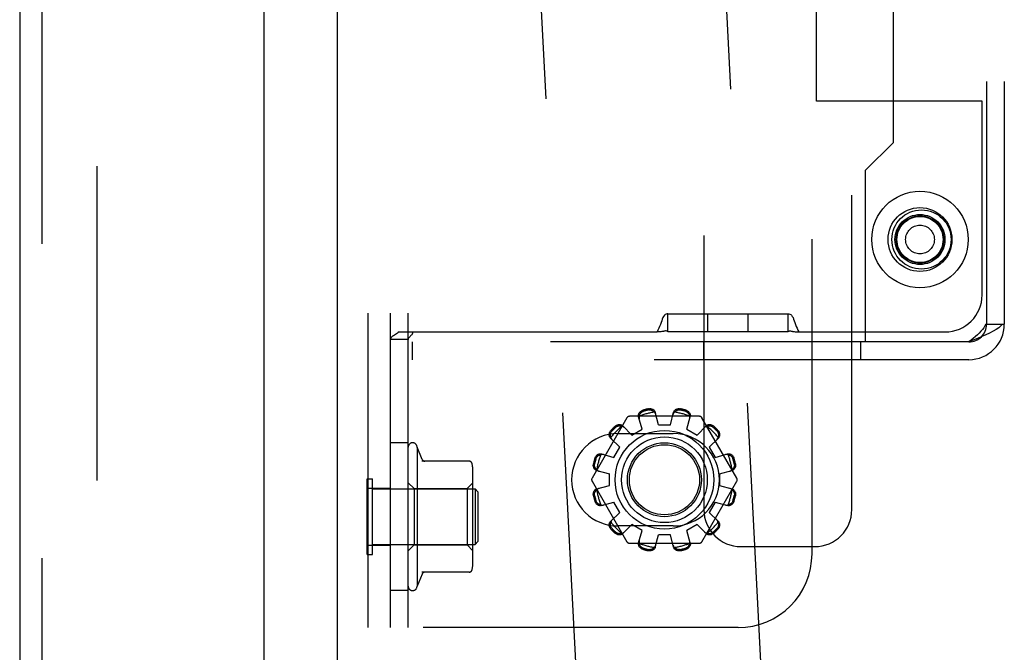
# Model space of a CAD drawing. Header units: inches. Extents: x 0 to 193, y 0 to 125.
# Tile 56 of 99: x 101.89 to 105.22, y 60.4 to 62.54. Entities that reach past the tile are written whole.
import ezdxf

# ---------------------------------------------------------------- set-up
doc = ezdxf.new("R2010")
doc.units = ezdxf.units.IN
doc.header["$LTSCALE"] = 10.63801
doc.header["$MEASUREMENT"] = 0
doc.linetypes.add('HIDDEN', pattern=[0.2, 0.1, -0.1])
doc.layers.get('0').update_dxf_attribs({"linetype": 'CONTINUOUS'})
doc.layers.add('DEFAULT_2', color=8, linetype='HIDDEN')
doc.layers.add('EXD_ENCLOSURE_DOOR_ASSEMBLY', color=7, linetype='CONTINUOUS')

msp = doc.modelspace()

# ---------------------------------------------------------------- linework, layer by layer
at = {"color": 3, "linetype": 'Continuous'}
msp.add_line((102.9632, 80.1668), (102.9632, 45.7928), dxfattribs=at)
at = {"layer": 'DEFAULT_2', "color": 8, "linetype": 'HIDDEN'}
for p, q in [((102.1506, 79.0615), (102.1506, 46.8981)), ((104.7028, 60.8788), (104.7028, 65.8788)), ((103.0682, 60.4798), (103.0682, 65.4798)), ((103.1432, 60.4798), (103.1432, 65.4798)), ((104.5682, 60.7298), (104.5682, 65.2298)), ((105.1582, 64.4538), (105.1582, 61.5058)), ((105.2182, 64.4538), (105.2182, 61.5058)), ((104.2028, 63.9338), (104.2028, 60.8788)), ((104.8432, 62.1208), (104.8432, 63.8388)), ((104.5168, 58.0513), (104.2159, 63.7934)), ((103.8927, 58.0186), (103.5917, 63.7607)), ((104.5832, 62.2598), (104.5832, 63.6998)), ((103.2032, 60.4798), (103.2032, 63.6673)), ((105.1432, 62.2598), (104.5832, 62.2598)), ((105.1432, 61.6048), (105.1432, 62.2598)), ((104.7482, 62.0258), (104.8432, 62.1208)), ((104.7482, 62.0258), (104.7482, 61.4458)), ((104.0812, 61.5398), (104.0812, 61.5405)), ((104.0812, 61.4798), (104.0812, 61.5398)), ((104.4872, 61.5398), (104.0812, 61.5398)), ((104.2162, 61.4798), (104.2162, 61.5398)), ((104.3522, 61.4798), (104.3522, 61.5398)), ((104.4872, 61.5398), (104.4872, 61.5405)), ((104.4872, 61.4798), (104.4872, 61.5398)), ((105.1553, 61.5058), (105.2123, 61.5058)), ((105.2123, 61.5058), (105.2182, 61.5058)), ((103.1569, 61.469), (103.1537, 61.467)), ((103.1723, 61.4798), (103.1699, 61.4774)), ((103.1723, 61.4798), (104.0444, 61.4798)), ((104.4872, 61.4798), (104.0812, 61.4798)), ((104.524, 61.4798), (105.0182, 61.4798)), ((103.2032, 61.4536), (103.1432, 61.4536)), ((103.146, 61.4606), (103.1444, 61.4582)), ((103.1482, 61.4629), (103.146, 61.4606)), ((103.1508, 61.465), (103.1482, 61.4629)), ((103.2078, 61.4624), (103.2059, 61.4603)), ((103.2116, 61.4663), (103.2097, 61.4644)), ((103.2182, 61.3858), (103.2182, 61.4458)), ((104.7482, 61.4458), (103.2182, 61.4458)), ((104.2026, 61.3858), (104.2026, 61.4458)), ((104.7338, 61.3858), (104.7338, 61.4458)), ((105.0982, 61.4458), (104.7482, 61.4458)), ((105.0982, 61.3858), (103.2182, 61.3858)), ((104.0494, 61.1658), (104.0384, 61.208)), ((104.0894, 61.1658), (104.1005, 61.208)), ((103.9427, 61.1893), (103.8246, 60.9848)), ((104.1875, 61.1943), (103.9514, 61.1943)), ((103.9938, 61.1509), (103.9822, 61.193)), ((104.1451, 61.1509), (104.1567, 61.193)), ((104.3142, 60.9848), (104.1962, 61.1893)), ((103.9119, 61.1361), (104.0994, 61.1361)), ((103.9285, 61.1619), (103.9591, 61.1309)), ((103.9591, 61.1309), (103.9938, 61.1509)), ((104.0494, 61.1658), (104.0894, 61.1658)), ((104.1451, 61.1509), (104.1798, 61.1309)), ((104.1798, 61.1309), (104.2104, 61.1619)), ((103.2032, 61.1048), (103.1432, 61.1048)), ((103.8873, 61.1208), (103.9184, 61.0901)), ((104.2205, 61.0901), (104.2516, 61.1208)), ((103.2332, 61.0898), (103.2332, 60.6198)), ((103.2508, 61.0487), (103.2332, 61.0898)), ((103.8984, 61.0555), (103.9184, 61.0901)), ((104.2205, 61.0901), (104.2405, 61.0555)), ((103.4096, 61.0423), (103.2499, 61.0423)), ((103.8563, 61.0671), (103.8984, 61.0555)), ((104.2405, 61.0555), (104.2826, 61.0671)), ((103.4222, 60.7031), (103.4222, 61.0065)), ((103.8412, 61.0108), (103.8834, 60.9998)), ((104.2554, 60.9998), (104.2977, 61.0108)), ((103.0642, 60.7268), (103.0642, 60.9828)), ((103.0642, 60.9828), (103.0822, 60.9828)), ((103.0822, 60.7268), (103.0822, 60.9828)), ((103.2232, 60.9498), (103.2032, 60.9698)), ((103.4022, 60.9498), (103.4222, 60.9698)), ((103.8246, 60.9748), (103.9427, 60.7703)), ((103.8834, 60.9598), (103.8834, 60.9998)), ((104.1962, 60.7703), (104.3142, 60.9748)), ((104.2554, 60.9998), (104.2554, 60.9598)), ((103.0682, 60.9514), (103.1432, 60.9514)), ((103.0822, 60.9488), (103.4292, 60.9488)), ((103.2232, 60.9498), (103.2232, 60.7598)), ((103.2232, 60.9498), (103.4022, 60.9498)), ((103.4022, 60.9498), (103.4022, 60.7598)), ((103.4292, 60.9488), (103.4292, 60.7608)), ((103.4392, 60.9388), (103.4292, 60.9488)), ((103.4392, 60.9388), (103.4392, 60.7708)), ((103.8412, 60.9488), (103.8834, 60.9598)), ((104.2554, 60.9598), (104.2977, 60.9488)), ((103.8563, 60.8926), (103.8984, 60.9041)), ((103.9184, 60.8695), (103.8984, 60.9041)), ((104.2405, 60.9041), (104.2205, 60.8695)), ((104.2405, 60.9041), (104.2826, 60.8926)), ((103.8873, 60.8388), (103.9184, 60.8695)), ((104.2205, 60.8695), (104.2516, 60.8388)), ((104.0994, 60.8236), (103.9119, 60.8236)), ((103.9285, 60.7977), (103.9591, 60.8287)), ((103.9938, 60.8087), (103.9591, 60.8287)), ((103.9822, 60.7666), (103.9938, 60.8087)), ((104.1798, 60.8287), (104.1451, 60.8087)), ((104.1567, 60.7666), (104.1451, 60.8087)), ((104.1798, 60.8287), (104.2104, 60.7977)), ((103.4392, 60.7708), (103.4292, 60.7608)), ((104.0384, 60.7516), (104.0494, 60.7938)), ((104.0894, 60.7938), (104.0494, 60.7938)), ((104.1005, 60.7516), (104.0894, 60.7938)), ((103.0682, 60.7583), (103.1432, 60.7583)), ((103.0822, 60.7608), (103.4292, 60.7608)), ((103.2232, 60.7598), (103.2032, 60.7398)), ((103.2232, 60.7598), (103.4022, 60.7598)), ((103.4022, 60.7598), (103.4222, 60.7398)), ((103.9514, 60.7653), (104.1875, 60.7653)), ((104.3278, 60.7538), (104.5778, 60.7538)), ((103.0642, 60.7268), (103.0822, 60.7268)), ((103.2508, 60.6609), (103.2332, 60.6198)), ((103.4096, 60.6673), (103.2499, 60.6673)), ((103.2032, 60.6048), (103.1432, 60.6048)), ((104.3182, 60.4798), (103.0682, 60.4798))]:
    msp.add_line(p, q, dxfattribs=at)
for points in [[(104.0812, 61.5405), (104.0782, 61.5406), (104.0753, 61.54), (104.0723, 61.5385), (104.0694, 61.5359), (104.0668, 61.5324), (104.0644, 61.528), (104.0622, 61.5231), (104.0601, 61.5177), (104.0579, 61.5117), (104.0557, 61.5053), (104.0532, 61.4986), (104.0505, 61.4919), (104.0476, 61.4856), (104.0444, 61.4798)], [(104.4872, 61.5405), (104.4901, 61.5406), (104.4931, 61.54), (104.4961, 61.5385), (104.4989, 61.5359), (104.5016, 61.5324), (104.504, 61.528), (104.5062, 61.5231), (104.5083, 61.5177), (104.5105, 61.5117), (104.5127, 61.5053), (104.5152, 61.4986), (104.5179, 61.4919), (104.5207, 61.4856), (104.524, 61.4798)], [(105.2123, 61.5058), (105.2068, 61.4998), (105.1995, 61.4938), (105.1907, 61.4878), (105.1803, 61.4818), (105.1687, 61.4758), (105.156, 61.4698), (105.1424, 61.4638), (105.128, 61.4578), (105.1132, 61.4518), (105.0982, 61.4458)], [(105.1553, 61.5058), (105.1525, 61.4998), (105.1489, 61.4938), (105.1444, 61.4878), (105.1393, 61.4818), (105.1335, 61.4758), (105.1271, 61.4698), (105.1203, 61.4638), (105.1131, 61.4578), (105.1057, 61.4518), (105.0982, 61.4458)], [(103.1603, 61.471), (103.1569, 61.469), (103.1537, 61.467), (103.1508, 61.465)], [(103.167, 61.4752), (103.1637, 61.473), (103.1603, 61.471)], [(103.1723, 61.4798), (103.1699, 61.4774), (103.167, 61.4752), (103.1637, 61.473)], [(103.2177, 61.4798), (103.2179, 61.4775), (103.2175, 61.4751), (103.2166, 61.4727), (103.2151, 61.4703), (103.2135, 61.4683), (103.2116, 61.4663), (103.2097, 61.4644), (103.2077, 61.4624), (103.2059, 61.4603), (103.2045, 61.4582), (103.2035, 61.4559), (103.2032, 61.4536)], [(104.0725, 61.483), (104.0706, 61.4826), (104.0693, 61.4823), (104.0677, 61.4819), (104.0658, 61.4816), (104.0634, 61.4812), (104.0606, 61.4809), (104.0573, 61.4806), (104.0536, 61.4803), (104.0493, 61.48), (104.0444, 61.4798)], [(104.0812, 61.4811), (104.0787, 61.4821), (104.077, 61.4828), (104.0757, 61.4831), (104.0748, 61.4833), (104.074, 61.4833), (104.0733, 61.4832), (104.0725, 61.483)], [(104.4872, 61.4811), (104.4897, 61.4821), (104.4914, 61.4828), (104.4927, 61.4831), (104.4936, 61.4833), (104.4944, 61.4833), (104.4951, 61.4832), (104.4959, 61.483), (104.4978, 61.4826)], [(104.4978, 61.4826), (104.4991, 61.4823), (104.5007, 61.4819), (104.5026, 61.4816), (104.505, 61.4812), (104.5078, 61.4809), (104.511, 61.4806), (104.5148, 61.4803), (104.5191, 61.48), (104.524, 61.4798)], [(103.1444, 61.4582), (103.1435, 61.4559), (103.1432, 61.4536)], [(103.9822, 61.193), (103.9818, 61.1947), (103.9817, 61.1966), (103.9818, 61.1985), (103.9821, 61.2004), (103.9827, 61.2023), (103.9834, 61.2041), (103.9844, 61.2059), (103.9856, 61.2075), (103.9871, 61.2091), (103.9887, 61.2106), (103.9904, 61.2119), (103.9923, 61.213), (103.9943, 61.214), (103.9964, 61.2147)], [(103.9845, 61.1948), (103.9847, 61.1958), (103.9849, 61.1968), (103.9852, 61.1978), (103.9855, 61.1988), (103.9859, 61.1998), (103.9863, 61.2008), (103.9868, 61.2017), (103.9873, 61.2026), (103.9879, 61.2035), (103.9885, 61.2044), (103.9892, 61.2054), (103.99, 61.2062), (103.9909, 61.2071), (103.9919, 61.208), (103.9931, 61.2088), (103.9944, 61.2096), (103.9958, 61.2103), (103.9974, 61.2109)], [(104.0153, 61.2198), (104.0174, 61.2201), (104.0196, 61.2203), (104.0218, 61.2203), (104.024, 61.22), (104.0261, 61.2196), (104.0281, 61.2189), (104.03, 61.2181), (104.0317, 61.2171), (104.0334, 61.2159), (104.0348, 61.2145), (104.036, 61.213), (104.0371, 61.2114), (104.0379, 61.2098), (104.0384, 61.208)], [(104.0163, 61.216), (104.018, 61.2162), (104.0196, 61.2164), (104.0211, 61.2163), (104.0225, 61.2162), (104.0238, 61.2159), (104.025, 61.2156), (104.0262, 61.2152), (104.0272, 61.2148), (104.0282, 61.2143), (104.0292, 61.2138), (104.0301, 61.2133), (104.031, 61.2127), (104.0318, 61.2121), (104.0326, 61.2114), (104.0334, 61.2107), (104.0341, 61.21), (104.0348, 61.2093), (104.0355, 61.2085)], [(104.0403, 61.2009), (104.0399, 61.2023), (104.0393, 61.2036), (104.0385, 61.2049), (104.0377, 61.2062), (104.0367, 61.2074), (104.0355, 61.2085)], [(104.1034, 61.2085), (104.1022, 61.2074), (104.1012, 61.2062), (104.1003, 61.2049), (104.0996, 61.2036), (104.099, 61.2023), (104.0986, 61.2009)], [(104.1005, 61.208), (104.101, 61.2098), (104.1018, 61.2114), (104.1028, 61.213), (104.1041, 61.2145), (104.1055, 61.2159), (104.1071, 61.2171), (104.1089, 61.2181), (104.1107, 61.2189), (104.1128, 61.2196), (104.1149, 61.22), (104.1171, 61.2203), (104.1193, 61.2203), (104.1215, 61.2201), (104.1236, 61.2198)], [(104.1034, 61.2085), (104.104, 61.2093), (104.1048, 61.21), (104.1055, 61.2107), (104.1063, 61.2114), (104.1071, 61.2121), (104.1079, 61.2127), (104.1088, 61.2133), (104.1097, 61.2138), (104.1107, 61.2143), (104.1117, 61.2148), (104.1127, 61.2152), (104.1139, 61.2156), (104.1151, 61.2159), (104.1164, 61.2162), (104.1178, 61.2163), (104.1193, 61.2164), (104.1209, 61.2162), (104.1226, 61.216)], [(104.1415, 61.2109), (104.1431, 61.2103), (104.1445, 61.2096), (104.1458, 61.2088), (104.147, 61.208), (104.148, 61.2071), (104.1489, 61.2062), (104.1497, 61.2053), (104.1504, 61.2044), (104.151, 61.2035), (104.1516, 61.2026), (104.1521, 61.2017), (104.1526, 61.2007), (104.153, 61.1998), (104.1533, 61.1988), (104.1537, 61.1978), (104.154, 61.1968), (104.1542, 61.1958), (104.1544, 61.1948)], [(104.1425, 61.2147), (104.1446, 61.214), (104.1465, 61.213), (104.1484, 61.2119), (104.1502, 61.2106), (104.1518, 61.2091), (104.1532, 61.2075), (104.1544, 61.2059), (104.1554, 61.2041), (104.1562, 61.2023), (104.1568, 61.2004), (104.1571, 61.1985), (104.1572, 61.1966), (104.1571, 61.1947), (104.1567, 61.193)], [(103.9845, 61.1948), (103.984, 61.1933), (103.9838, 61.1918), (103.9836, 61.1902), (103.9837, 61.1887), (103.9838, 61.1873), (103.9841, 61.1858)], [(104.1547, 61.1858), (104.1551, 61.1873), (104.1552, 61.1887), (104.1553, 61.1902), (104.1551, 61.1918), (104.1548, 61.1933), (104.1544, 61.1948)], [(103.8873, 61.1208), (103.8861, 61.1221), (103.885, 61.1236), (103.8842, 61.1253), (103.8835, 61.1272), (103.883, 61.1291), (103.8828, 61.1311), (103.8828, 61.1331), (103.883, 61.1351), (103.8834, 61.1372), (103.8841, 61.1393), (103.885, 61.1413), (103.8861, 61.1432), (103.8873, 61.145), (103.8887, 61.1467)], [(103.8884, 61.1235), (103.888, 61.1245), (103.8877, 61.1255), (103.8875, 61.1265), (103.8873, 61.1275), (103.8871, 61.1286), (103.887, 61.1296), (103.8869, 61.1306), (103.8869, 61.1317), (103.8869, 61.1328), (103.887, 61.1339), (103.8872, 61.135), (103.8874, 61.1362), (103.8878, 61.1374), (103.8882, 61.1387), (103.8888, 61.14), (103.8895, 61.1413), (103.8904, 61.1426), (103.8915, 61.1439)], [(103.9025, 61.1605), (103.9042, 61.1619), (103.906, 61.1632), (103.908, 61.1643), (103.91, 61.1651), (103.912, 61.1658), (103.9141, 61.1662), (103.9161, 61.1665), (103.9182, 61.1664), (103.9201, 61.1662), (103.9221, 61.1658), (103.9239, 61.1651), (103.9256, 61.1642), (103.9271, 61.1632), (103.9285, 61.1619)], [(103.9053, 61.1577), (103.9066, 61.1588), (103.908, 61.1597), (103.9093, 61.1605), (103.9106, 61.161), (103.9118, 61.1615), (103.9131, 61.1618), (103.9142, 61.1621), (103.9154, 61.1622), (103.9165, 61.1623), (103.9176, 61.1623), (103.9186, 61.1623), (103.9197, 61.1623), (103.9207, 61.1621), (103.9217, 61.162), (103.9227, 61.1618), (103.9237, 61.1615), (103.9247, 61.1612), (103.9257, 61.1609)], [(103.9337, 61.1567), (103.9326, 61.1577), (103.9314, 61.1586), (103.9301, 61.1593), (103.9287, 61.16), (103.9273, 61.1605), (103.9257, 61.1609)], [(104.2132, 61.1609), (104.2116, 61.1605), (104.2102, 61.16), (104.2088, 61.1593), (104.2075, 61.1586), (104.2063, 61.1577), (104.2052, 61.1567)], [(104.2104, 61.1619), (104.2118, 61.1632), (104.2133, 61.1642), (104.215, 61.1651), (104.2168, 61.1658), (104.2187, 61.1662), (104.2207, 61.1664), (104.2227, 61.1665), (104.2248, 61.1662), (104.2269, 61.1658), (104.2289, 61.1651), (104.2309, 61.1643), (104.2329, 61.1632), (104.2347, 61.1619), (104.2363, 61.1605)], [(104.2132, 61.1609), (104.2141, 61.1612), (104.2151, 61.1615), (104.2162, 61.1618), (104.2172, 61.162), (104.2182, 61.1621), (104.2192, 61.1623), (104.2203, 61.1623), (104.2213, 61.1623), (104.2224, 61.1623), (104.2235, 61.1622), (104.2247, 61.162), (104.2258, 61.1618), (104.2271, 61.1615), (104.2283, 61.161), (104.2296, 61.1605), (104.2309, 61.1597), (104.2323, 61.1588), (104.2336, 61.1577)], [(104.2474, 61.1439), (104.2485, 61.1426), (104.2494, 61.1413), (104.2501, 61.14), (104.2507, 61.1386), (104.2511, 61.1374), (104.2514, 61.1362), (104.2517, 61.135), (104.2519, 61.1339), (104.2519, 61.1328), (104.252, 61.1317), (104.252, 61.1306), (104.2519, 61.1296), (104.2518, 61.1286), (104.2516, 61.1275), (104.2514, 61.1265), (104.2512, 61.1255), (104.2509, 61.1245), (104.2505, 61.1235)], [(104.2502, 61.1467), (104.2516, 61.145), (104.2528, 61.1432), (104.2539, 61.1413), (104.2548, 61.1393), (104.2554, 61.1372), (104.2559, 61.1351), (104.2561, 61.1331), (104.2561, 61.1311), (104.2559, 61.1291), (104.2554, 61.1272), (104.2547, 61.1253), (104.2538, 61.1236), (104.2528, 61.1221), (104.2516, 61.1208)], [(103.8884, 61.1235), (103.8887, 61.122), (103.8893, 61.1205), (103.8899, 61.1191), (103.8907, 61.1178), (103.8916, 61.1167), (103.8926, 61.1156)], [(104.2463, 61.1156), (104.2473, 61.1167), (104.2482, 61.1178), (104.249, 61.1191), (104.2496, 61.1205), (104.2501, 61.122), (104.2505, 61.1235)], [(103.8345, 61.0529), (103.8353, 61.0549), (103.8362, 61.0569), (103.8374, 61.0588), (103.8387, 61.0606), (103.8401, 61.0622), (103.8417, 61.0636), (103.8434, 61.0648), (103.8451, 61.0658), (103.8469, 61.0666), (103.8488, 61.0672), (103.8508, 61.0675), (103.8527, 61.0676), (103.8545, 61.0674), (103.8563, 61.0671)], [(103.8383, 61.0518), (103.8389, 61.0534), (103.8396, 61.0549), (103.8404, 61.0562), (103.8413, 61.0573), (103.8421, 61.0583), (103.843, 61.0592), (103.8439, 61.06), (103.8448, 61.0607), (103.8457, 61.0614), (103.8466, 61.0619), (103.8476, 61.0625), (103.8485, 61.0629), (103.8494, 61.0633), (103.8504, 61.0637), (103.8514, 61.064), (103.8524, 61.0643), (103.8534, 61.0646), (103.8544, 61.0648)], [(103.8634, 61.0651), (103.862, 61.0654), (103.8605, 61.0656), (103.859, 61.0656), (103.8575, 61.0655), (103.856, 61.0652), (103.8544, 61.0648)], [(104.2844, 61.0648), (104.2829, 61.0652), (104.2814, 61.0655), (104.2799, 61.0656), (104.2784, 61.0656), (104.2769, 61.0654), (104.2755, 61.0651)], [(104.2826, 61.0671), (104.2844, 61.0674), (104.2862, 61.0676), (104.2881, 61.0675), (104.29, 61.0672), (104.2919, 61.0666), (104.2938, 61.0658), (104.2955, 61.0648), (104.2972, 61.0636), (104.2988, 61.0622), (104.3002, 61.0606), (104.3015, 61.0588), (104.3027, 61.0569), (104.3036, 61.0549), (104.3043, 61.0529)], [(104.2844, 61.0648), (104.2855, 61.0646), (104.2865, 61.0643), (104.2875, 61.064), (104.2885, 61.0637), (104.2894, 61.0633), (104.2904, 61.0629), (104.2913, 61.0625), (104.2923, 61.0619), (104.2932, 61.0614), (104.2941, 61.0607), (104.295, 61.06), (104.2959, 61.0592), (104.2968, 61.0583), (104.2976, 61.0573), (104.2985, 61.0562), (104.2993, 61.0549), (104.2999, 61.0534), (104.3006, 61.0518)], [(103.8412, 61.0108), (103.8395, 61.0114), (103.8378, 61.0122), (103.8362, 61.0132), (103.8347, 61.0144), (103.8334, 61.0159), (103.8322, 61.0175), (103.8311, 61.0192), (103.8303, 61.0211), (103.8297, 61.0231), (103.8292, 61.0252), (103.829, 61.0274), (103.8289, 61.0296), (103.8291, 61.0318), (103.8295, 61.034)], [(103.8408, 61.0137), (103.84, 61.0144), (103.8392, 61.0151), (103.8385, 61.0159), (103.8378, 61.0167), (103.8372, 61.0175), (103.8365, 61.0183), (103.836, 61.0192), (103.8354, 61.0201), (103.8349, 61.021), (103.8344, 61.022), (103.834, 61.0231), (103.8336, 61.0242), (103.8333, 61.0255), (103.8331, 61.0268), (103.8329, 61.0282), (103.8329, 61.0297), (103.833, 61.0313), (103.8333, 61.033)], [(103.8408, 61.0137), (103.8419, 61.0126), (103.843, 61.0116), (103.8443, 61.0107), (103.8456, 61.01), (103.847, 61.0094), (103.8484, 61.009)], [(104.2905, 61.009), (104.2919, 61.0094), (104.2933, 61.01), (104.2946, 61.0107), (104.2958, 61.0116), (104.297, 61.0126), (104.2981, 61.0137)], [(104.3094, 61.034), (104.3098, 61.0318), (104.31, 61.0296), (104.3099, 61.0274), (104.3097, 61.0252), (104.3092, 61.0231), (104.3086, 61.0211), (104.3077, 61.0192), (104.3067, 61.0175), (104.3055, 61.0159), (104.3042, 61.0144), (104.3027, 61.0132), (104.3011, 61.0122), (104.2994, 61.0114), (104.2977, 61.0108)], [(104.3056, 61.033), (104.3059, 61.0313), (104.306, 61.0297), (104.306, 61.0282), (104.3058, 61.0267), (104.3056, 61.0254), (104.3053, 61.0242), (104.3049, 61.0231), (104.3044, 61.022), (104.304, 61.021), (104.3035, 61.0201), (104.3029, 61.0192), (104.3023, 61.0183), (104.3017, 61.0175), (104.3011, 61.0166), (104.3004, 61.0159), (104.2997, 61.0151), (104.2989, 61.0144), (104.2981, 61.0137)], [(103.8295, 60.9256), (103.8291, 60.9278), (103.8289, 60.93), (103.829, 60.9322), (103.8292, 60.9344), (103.8297, 60.9365), (103.8303, 60.9385), (103.8311, 60.9404), (103.8322, 60.9421), (103.8334, 60.9437), (103.8347, 60.9452), (103.8362, 60.9464), (103.8378, 60.9474), (103.8395, 60.9482), (103.8412, 60.9488)], [(103.8333, 60.9266), (103.833, 60.9283), (103.8329, 60.9299), (103.8329, 60.9314), (103.8331, 60.9329), (103.8333, 60.9342), (103.8336, 60.9354), (103.834, 60.9365), (103.8344, 60.9376), (103.8349, 60.9386), (103.8354, 60.9395), (103.836, 60.9404), (103.8365, 60.9413), (103.8372, 60.9421), (103.8378, 60.943), (103.8385, 60.9437), (103.8392, 60.9445), (103.84, 60.9452), (103.8408, 60.9459)], [(103.8484, 60.9506), (103.847, 60.9502), (103.8456, 60.9496), (103.8443, 60.9489), (103.843, 60.948), (103.8419, 60.947), (103.8408, 60.9459)], [(104.2981, 60.9459), (104.297, 60.947), (104.2958, 60.948), (104.2946, 60.9489), (104.2933, 60.9496), (104.2919, 60.9502), (104.2905, 60.9506)], [(104.2977, 60.9488), (104.2994, 60.9482), (104.3011, 60.9474), (104.3027, 60.9464), (104.3042, 60.9452), (104.3055, 60.9437), (104.3067, 60.9421), (104.3077, 60.9404), (104.3086, 60.9385), (104.3092, 60.9365), (104.3097, 60.9344), (104.3099, 60.9322), (104.31, 60.93), (104.3098, 60.9278), (104.3094, 60.9256)], [(104.2981, 60.9459), (104.2989, 60.9452), (104.2997, 60.9445), (104.3004, 60.9437), (104.3011, 60.9429), (104.3017, 60.9421), (104.3023, 60.9413), (104.3029, 60.9404), (104.3035, 60.9395), (104.304, 60.9386), (104.3045, 60.9376), (104.3049, 60.9365), (104.3053, 60.9354), (104.3056, 60.9341), (104.3058, 60.9328), (104.306, 60.9314), (104.306, 60.9299), (104.3059, 60.9283), (104.3056, 60.9266)], [(103.8563, 60.8926), (103.8545, 60.8922), (103.8527, 60.892), (103.8508, 60.8921), (103.8488, 60.8924), (103.8469, 60.893), (103.8451, 60.8938), (103.8434, 60.8948), (103.8417, 60.896), (103.8401, 60.8974), (103.8387, 60.899), (103.8374, 60.9008), (103.8362, 60.9027), (103.8353, 60.9047), (103.8345, 60.9067)], [(103.8544, 60.8948), (103.8534, 60.895), (103.8524, 60.8953), (103.8514, 60.8956), (103.8504, 60.8959), (103.8494, 60.8963), (103.8485, 60.8967), (103.8476, 60.8971), (103.8466, 60.8977), (103.8457, 60.8982), (103.8448, 60.8989), (103.8439, 60.8996), (103.843, 60.9004), (103.8421, 60.9013), (103.8412, 60.9023), (103.8404, 60.9034), (103.8396, 60.9047), (103.8389, 60.9062), (103.8383, 60.9078)], [(104.3043, 60.9067), (104.3036, 60.9047), (104.3027, 60.9027), (104.3015, 60.9008), (104.3002, 60.899), (104.2988, 60.8974), (104.2972, 60.896), (104.2955, 60.8948), (104.2938, 60.8938), (104.2919, 60.893), (104.29, 60.8924), (104.2881, 60.8921), (104.2862, 60.892), (104.2844, 60.8922), (104.2826, 60.8926)], [(104.3006, 60.9078), (104.2999, 60.9062), (104.2993, 60.9047), (104.2985, 60.9034), (104.2976, 60.9023), (104.2968, 60.9013), (104.2959, 60.9004), (104.295, 60.8996), (104.2941, 60.8989), (104.2932, 60.8982), (104.2922, 60.8977), (104.2913, 60.8971), (104.2904, 60.8967), (104.2894, 60.8963), (104.2885, 60.8959), (104.2875, 60.8956), (104.2865, 60.8953), (104.2855, 60.895), (104.2844, 60.8948)], [(103.8544, 60.8948), (103.856, 60.8944), (103.8575, 60.8941), (103.859, 60.894), (103.8605, 60.894), (103.862, 60.8942), (103.8634, 60.8945)], [(104.2755, 60.8945), (104.2769, 60.8942), (104.2784, 60.894), (104.2799, 60.894), (104.2814, 60.8941), (104.2829, 60.8944), (104.2844, 60.8948)], [(103.8887, 60.8129), (103.8873, 60.8146), (103.8861, 60.8164), (103.885, 60.8183), (103.8841, 60.8203), (103.8834, 60.8224), (103.883, 60.8245), (103.8828, 60.8265), (103.8828, 60.8285), (103.883, 60.8305), (103.8835, 60.8324), (103.8842, 60.8343), (103.885, 60.836), (103.8861, 60.8375), (103.8873, 60.8388)], [(103.8915, 60.8157), (103.8904, 60.817), (103.8895, 60.8183), (103.8888, 60.8197), (103.8882, 60.821), (103.8878, 60.8222), (103.8874, 60.8234), (103.8872, 60.8246), (103.887, 60.8257), (103.8869, 60.8268), (103.8869, 60.8279), (103.8869, 60.829), (103.887, 60.83), (103.8871, 60.8311), (103.8873, 60.8321), (103.8875, 60.8331), (103.8877, 60.8341), (103.888, 60.8351), (103.8884, 60.8361)], [(103.8926, 60.844), (103.8916, 60.8429), (103.8907, 60.8418), (103.8899, 60.8405), (103.8893, 60.8391), (103.8887, 60.8376), (103.8884, 60.8361)], [(104.2505, 60.8361), (104.2501, 60.8376), (104.2496, 60.8391), (104.249, 60.8405), (104.2482, 60.8418), (104.2473, 60.8429), (104.2463, 60.844)], [(104.2505, 60.8361), (104.2509, 60.8351), (104.2512, 60.8341), (104.2514, 60.8331), (104.2516, 60.8321), (104.2518, 60.831), (104.2519, 60.83), (104.252, 60.829), (104.252, 60.8279), (104.2519, 60.8268), (104.2519, 60.8257), (104.2517, 60.8246), (104.2514, 60.8234), (104.2511, 60.8222), (104.2507, 60.8209), (104.2501, 60.8196), (104.2494, 60.8183), (104.2485, 60.817), (104.2474, 60.8157)], [(104.2516, 60.8388), (104.2528, 60.8375), (104.2538, 60.836), (104.2547, 60.8343), (104.2554, 60.8324), (104.2559, 60.8305), (104.2561, 60.8285), (104.2561, 60.8265), (104.2559, 60.8245), (104.2554, 60.8224), (104.2548, 60.8203), (104.2539, 60.8183), (104.2528, 60.8164), (104.2516, 60.8146), (104.2502, 60.8129)], [(103.9257, 60.7987), (103.9273, 60.7991), (103.9287, 60.7996), (103.9301, 60.8003), (103.9314, 60.8011), (103.9326, 60.8019), (103.9337, 60.8029)], [(104.2052, 60.8029), (104.2063, 60.8019), (104.2075, 60.8011), (104.2088, 60.8003), (104.2102, 60.7996), (104.2116, 60.7991), (104.2132, 60.7987)], [(103.9285, 60.7977), (103.9271, 60.7964), (103.9256, 60.7954), (103.9239, 60.7945), (103.9221, 60.7938), (103.9201, 60.7934), (103.9182, 60.7932), (103.9161, 60.7931), (103.9141, 60.7934), (103.912, 60.7938), (103.91, 60.7945), (103.908, 60.7953), (103.906, 60.7964), (103.9042, 60.7977), (103.9025, 60.7991)], [(103.9257, 60.7987), (103.9247, 60.7984), (103.9237, 60.7981), (103.9227, 60.7978), (103.9217, 60.7976), (103.9207, 60.7975), (103.9196, 60.7973), (103.9186, 60.7973), (103.9175, 60.7973), (103.9165, 60.7973), (103.9154, 60.7974), (103.9142, 60.7976), (103.913, 60.7978), (103.9118, 60.7981), (103.9106, 60.7986), (103.9093, 60.7991), (103.908, 60.7999), (103.9066, 60.8008), (103.9053, 60.8019)], [(103.9841, 60.7738), (103.9838, 60.7723), (103.9837, 60.7709), (103.9836, 60.7694), (103.9838, 60.7679), (103.984, 60.7663), (103.9845, 60.7648)], [(104.1544, 60.7648), (104.1548, 60.7663), (104.1551, 60.7679), (104.1553, 60.7694), (104.1552, 60.7709), (104.1551, 60.7723), (104.1547, 60.7738)], [(104.2363, 60.7991), (104.2347, 60.7977), (104.2329, 60.7964), (104.2309, 60.7953), (104.2289, 60.7945), (104.2269, 60.7938), (104.2248, 60.7934), (104.2227, 60.7931), (104.2207, 60.7932), (104.2187, 60.7934), (104.2168, 60.7938), (104.215, 60.7945), (104.2133, 60.7954), (104.2118, 60.7964), (104.2104, 60.7977)], [(104.2336, 60.8019), (104.2322, 60.8008), (104.2309, 60.7999), (104.2296, 60.7991), (104.2283, 60.7986), (104.227, 60.7981), (104.2258, 60.7978), (104.2246, 60.7976), (104.2235, 60.7974), (104.2224, 60.7973), (104.2213, 60.7973), (104.2203, 60.7973), (104.2192, 60.7973), (104.2182, 60.7975), (104.2172, 60.7976), (104.2162, 60.7978), (104.2151, 60.7981), (104.2141, 60.7984), (104.2132, 60.7987)], [(103.9964, 60.7449), (103.9943, 60.7456), (103.9923, 60.7466), (103.9904, 60.7477), (103.9887, 60.749), (103.9871, 60.7505), (103.9856, 60.7521), (103.9844, 60.7537), (103.9834, 60.7555), (103.9827, 60.7573), (103.9821, 60.7592), (103.9818, 60.7611), (103.9817, 60.763), (103.9818, 60.7649), (103.9822, 60.7666)], [(103.9974, 60.7487), (103.9958, 60.7493), (103.9944, 60.75), (103.9931, 60.7508), (103.9919, 60.7516), (103.9909, 60.7525), (103.99, 60.7534), (103.9892, 60.7543), (103.9885, 60.7552), (103.9879, 60.7561), (103.9873, 60.757), (103.9868, 60.7579), (103.9863, 60.7589), (103.9859, 60.7598), (103.9855, 60.7608), (103.9852, 60.7618), (103.9849, 60.7628), (103.9847, 60.7638), (103.9845, 60.7648)], [(104.0384, 60.7516), (104.0379, 60.7498), (104.0371, 60.7482), (104.036, 60.7466), (104.0348, 60.7451), (104.0334, 60.7437), (104.0317, 60.7425), (104.03, 60.7415), (104.0281, 60.7407), (104.0261, 60.74), (104.024, 60.7396), (104.0218, 60.7393), (104.0196, 60.7393), (104.0174, 60.7395), (104.0153, 60.7398)], [(104.0355, 60.7511), (104.0348, 60.7503), (104.0341, 60.7496), (104.0334, 60.7489), (104.0326, 60.7482), (104.0318, 60.7475), (104.0309, 60.7469), (104.0301, 60.7463), (104.0292, 60.7458), (104.0282, 60.7453), (104.0272, 60.7448), (104.0261, 60.7444), (104.025, 60.744), (104.0238, 60.7437), (104.0225, 60.7434), (104.0211, 60.7433), (104.0196, 60.7432), (104.018, 60.7434), (104.0163, 60.7436)], [(104.0355, 60.7511), (104.0367, 60.7522), (104.0377, 60.7534), (104.0385, 60.7547), (104.0393, 60.756), (104.0399, 60.7573), (104.0403, 60.7587)], [(104.0986, 60.7587), (104.099, 60.7573), (104.0996, 60.756), (104.1003, 60.7547), (104.1012, 60.7534), (104.1022, 60.7522), (104.1034, 60.7511)], [(104.1236, 60.7398), (104.1215, 60.7395), (104.1193, 60.7393), (104.1171, 60.7393), (104.1149, 60.7396), (104.1128, 60.74), (104.1107, 60.7407), (104.1089, 60.7415), (104.1071, 60.7425), (104.1055, 60.7437), (104.1041, 60.7451), (104.1028, 60.7466), (104.1018, 60.7482), (104.101, 60.7498), (104.1005, 60.7516)], [(104.1226, 60.7436), (104.1209, 60.7434), (104.1193, 60.7432), (104.1178, 60.7433), (104.1164, 60.7434), (104.1151, 60.7437), (104.1139, 60.744), (104.1127, 60.7444), (104.1117, 60.7448), (104.1106, 60.7453), (104.1097, 60.7458), (104.1088, 60.7463), (104.1079, 60.7469), (104.1071, 60.7475), (104.1063, 60.7482), (104.1055, 60.7489), (104.1048, 60.7496), (104.104, 60.7503), (104.1034, 60.7511)], [(104.1544, 60.7648), (104.1542, 60.7638), (104.154, 60.7628), (104.1537, 60.7618), (104.1533, 60.7608), (104.153, 60.7598), (104.1526, 60.7588), (104.1521, 60.7579), (104.1516, 60.757), (104.151, 60.7561), (104.1504, 60.7552), (104.1497, 60.7543), (104.1489, 60.7534), (104.148, 60.7525), (104.147, 60.7516), (104.1458, 60.7508), (104.1445, 60.75), (104.1431, 60.7493), (104.1415, 60.7487)], [(104.1567, 60.7666), (104.1571, 60.7649), (104.1572, 60.763), (104.1571, 60.7611), (104.1568, 60.7592), (104.1562, 60.7573), (104.1554, 60.7555), (104.1544, 60.7537), (104.1532, 60.7521), (104.1518, 60.7505), (104.1502, 60.749), (104.1484, 60.7477), (104.1465, 60.7466), (104.1446, 60.7456), (104.1425, 60.7449)]]:
    msp.add_lwpolyline(points, dxfattribs=at)
for centre, radius in [((104.9332, 61.7923), 0.163), ((104.9332, 61.7923), 0.108), ((104.9382, 61.7923), 0.1), ((104.9332, 61.7923), 0.0845), ((104.9332, 61.7923), 0.08), ((104.9332, 61.7923), 0.078), ((104.9332, 61.7923), 0.0485), ((104.0694, 60.9798), 0.1668), ((104.0694, 60.9798), 0.145), ((104.0694, 60.9798), 0.125), ((104.0694, 60.9798), 0.1186)]:
    msp.add_circle(centre, radius, dxfattribs=at)
for centre, radius, start, end in [((105.0182, 61.6048), 0.125, 270, 360), ((105.0982, 61.5058), 0.12, 270, 360), ((105.0982, 61.5058), 0.06, 270, 360), ((104.0694, 60.9798), 0.2312, 98.4357, 111.5643), ((104.0694, 60.9798), 0.246, 102.7238, 107.2762), ((104.0694, 60.9798), 0.2421, 102.6908, 107.3092), ((104.0694, 60.9798), 0.2312, 68.4357, 81.5643), ((104.0694, 60.9798), 0.2421, 72.6908, 77.3092), ((104.0694, 60.9798), 0.246, 72.7238, 77.2762), ((103.9514, 61.1843), 0.01, 90, 150), ((104.1875, 61.1843), 0.01, 30, 90), ((103.9119, 60.9798), 0.1562, 90, 270), ((104.0694, 60.9798), 0.2312, 128.4357, 141.5643), ((104.0694, 60.9798), 0.246, 132.7238, 137.2762), ((104.0694, 60.9798), 0.2421, 132.6908, 137.3092), ((104.0994, 60.9798), 0.1562, 270, 90), ((104.0694, 60.9798), 0.2312, 38.4357, 51.5643), ((104.0694, 60.9798), 0.2421, 42.6908, 47.3092), ((104.0694, 60.9798), 0.246, 42.7238, 47.2762), ((103.2182, 61.0898), 0.015, 0.0001, 180), ((103.2601, 61.0523), 0.01, 200.8463, 270), ((103.4096, 61.0323), 0.01, 11.3409, 90), ((104.0694, 60.9798), 0.246, 162.7238, 167.2762), ((104.0694, 60.9798), 0.2421, 162.6908, 167.3092), ((104.0694, 60.9798), 0.2312, 158.4357, 171.5643), ((104.0694, 60.9798), 0.2312, 8.4357, 21.5643), ((104.0694, 60.9798), 0.2421, 12.6908, 17.3092), ((104.0694, 60.9798), 0.246, 12.7238, 17.2762), ((103.281, 61.0065), 0.1412, 0, 11.3412), ((103.8333, 60.9798), 0.01, 150, 210), ((104.3056, 60.9798), 0.01, 330, 30), ((104.0694, 60.9798), 0.2312, 188.4357, 201.5643), ((104.0694, 60.9798), 0.2312, 338.4357, 351.5643), ((104.0694, 60.9798), 0.246, 192.7238, 197.2762), ((104.0694, 60.9798), 0.2421, 192.6908, 197.3092), ((104.0694, 60.9798), 0.2421, 342.6908, 347.3092), ((104.0694, 60.9798), 0.246, 342.7238, 347.2762), ((104.3278, 60.8788), 0.125, 180, 270), ((104.5778, 60.8788), 0.125, 270, 360), ((104.0694, 60.9798), 0.2312, 218.4357, 231.5643), ((104.0694, 60.9798), 0.2312, 308.4357, 321.5643), ((104.0694, 60.9798), 0.246, 222.7238, 227.2762), ((104.0694, 60.9798), 0.2421, 222.6908, 227.3092), ((104.0694, 60.9798), 0.2421, 312.6908, 317.3092), ((104.0694, 60.9798), 0.246, 312.7238, 317.2762), ((103.9514, 60.7753), 0.01, 210, 270), ((104.1875, 60.7753), 0.01, 270, 330), ((104.0694, 60.9798), 0.2312, 248.4357, 261.5643), ((104.0694, 60.9798), 0.246, 252.7238, 257.2762), ((104.0694, 60.9798), 0.2421, 252.6908, 257.3092), ((104.0694, 60.9798), 0.2312, 278.4357, 291.5643), ((104.0694, 60.9798), 0.2421, 282.6908, 287.3092), ((104.0694, 60.9798), 0.246, 282.7238, 287.2762), ((103.281, 60.7031), 0.1412, 348.6588, 360), ((104.3182, 60.7298), 0.25, 270, 360), ((103.4096, 60.6773), 0.01, 270, 348.6591), ((103.2601, 60.6573), 0.01, 90, 159.1537), ((103.2182, 60.6198), 0.015, 180, 359.9999)]:
    msp.add_arc(centre, radius, start, end, dxfattribs=at)
at = {"layer": 'EXD_ENCLOSURE_DOOR_ASSEMBLY', "color": 8, "linetype": 'HIDDEN'}
msp.add_line((101.9652, 79.8628), (101.9652, 46.0968), dxfattribs=at)
at = {"layer": 'EXD_ENCLOSURE_DOOR_ASSEMBLY', "color": 3, "linetype": 'Continuous'}
for p, q in [((101.8902, 74.9823), (101.8902, 50.9823)), ((102.7152, 74.1383), (102.7152, 51.8213))]:
    msp.add_line(p, q, dxfattribs=at)

doc.saveas('drawing.dxf')
